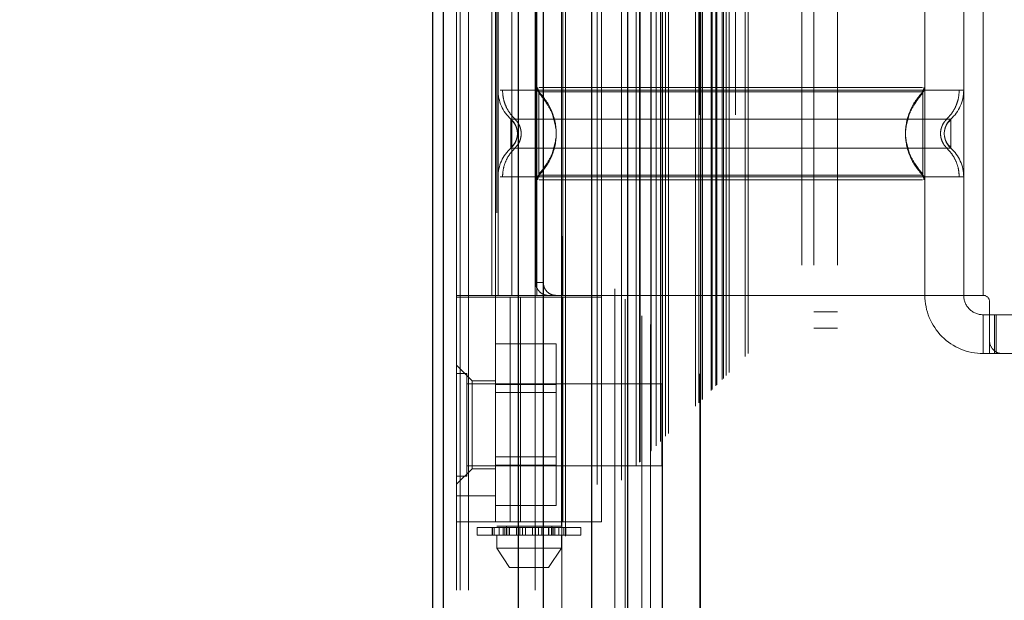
# Model space of a CAD drawing. Header units: inches. Extents: x 0.2 to 10.8, y 0.2 to 8.2.
# Tile 63 of 156: x 2.7761 to 2.926, y 3.2542 to 3.3425. Entities that reach past the tile are written whole.
import ezdxf

# ---------------------------------------------------------------- set-up
doc = ezdxf.new("R2010")
doc.units = ezdxf.units.IN
doc.header["$MEASUREMENT"] = 0
doc.linetypes.add('HIDDEN', pattern=[0.07500000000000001, 0.05, -0.025])
doc.layers.add('DIMENSIONS', color=140, linetype='Continuous')
doc.styles.add('SLDTEXTSTYLE0', font='TXT', dxfattribs={"width": 0.7})
doc.dimstyles.new('SLDDIMSTYLE0', dxfattribs={"dimtxt": 0.0849609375, "dimasz": 0.13, "dimexe": 0, "dimexo": 0.0625, "dimgap": 0.021240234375, "dimtad": 0, "dimtih": 1, "dimtoh": 1, "dimlfac": 20, "dimrnd": 1e-09, "dimzin": 12, "dimdsep": 46, "dimtxsty": 'SLDTEXTSTYLE0', "dimsah": 1, "dimcen": 0.09, "dimadec": 0, "dimazin": 3, "dimtfac": 1, "dimtofl": 0, "dimtmove": 0, "dimatfit": 3, "dimfxl": 0, "dimfrac": 2, "dimtolj": 1, "dimtzin": 12, "dimarcsym": 0})

# ---------------------------------------------------------------- blocks, each defined once
blk = doc.blocks.new('_D')
at = {"layer": 'DIMENSIONS'}
for p, q in [((2.961656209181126, 4.983580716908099), (2.428832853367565, 4.983580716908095)), ((2.553832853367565, 4.983580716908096), (2.553832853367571, 4.325865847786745)), ((2.392258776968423, 4.171814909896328), (2.3637286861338, 4.171814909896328)), ((2.3637286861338, 4.171814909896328), (2.3637286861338, 4.036784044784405)), ((2.715406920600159, 4.171814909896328), (2.743937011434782, 4.171814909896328)), ((2.743937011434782, 4.171814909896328), (2.743937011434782, 4.036784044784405)), ((2.3637286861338, 4.036784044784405), (2.392258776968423, 4.036784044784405)), ((2.743937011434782, 4.036784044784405), (2.715406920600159, 4.036784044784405)), ((2.55383285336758, 3.189414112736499), (2.553832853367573, 4.017763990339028)), ((2.961656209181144, 3.189414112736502), (2.42883285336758, 3.189414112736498))]:
    blk.add_line(p, q, dxfattribs=at)
for points in [[(2.553832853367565, 4.983580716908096), (2.533832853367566, 4.853580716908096), (2.573832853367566, 4.853580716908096)], [(2.55383285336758, 3.189414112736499), (2.573832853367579, 3.319414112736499), (2.533832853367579, 3.319414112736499)]]:
    blk.add_solid(points, dxfattribs=at)
at = {"layer": 'DIMENSIONS', "char_height": 0.08333333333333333, "attachment_point": 1, "style": 'SLDTEXTSTYLE0'}
for s, insert in [('35.88', (2.392258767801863, 4.298257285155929)), ('911.4', (2.392258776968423, 4.144206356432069))]:
    blk.add_mtext(s, dxfattribs=dict(at, insert=insert))

msp = doc.modelspace()

# ---------------------------------------------------------------- linework, layer by layer
at = {"color": 7, "linetype": 'HIDDEN', "lineweight": 18}
for p, q in [((2.844426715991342, 3.055752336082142), (2.844426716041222, 5.48698420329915)), ((2.842626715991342, 3.055752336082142), (2.842626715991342, 5.123250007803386)), ((2.843153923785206, 3.055752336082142), (2.843153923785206, 5.122541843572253)), ((2.844426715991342, 3.055752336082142), (2.844426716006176, 5.121943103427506)), ((2.854599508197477, 3.055752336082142), (2.854599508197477, 5.117157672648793)), ((2.855872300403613, 3.055752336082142), (2.855872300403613, 5.117002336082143)), ((2.8586455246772, 5.109609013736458), (2.858645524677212, 3.063384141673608)), ((2.859199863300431, 3.063932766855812), (2.859199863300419, 5.109062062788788)), ((2.864001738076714, 3.071830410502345), (2.864001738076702, 5.101164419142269)), ((2.864681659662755, 3.071894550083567), (2.864681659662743, 5.101100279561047)), ((2.86670151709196, 5.101579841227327), (2.86670151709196, 3.071414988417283)), ((2.867722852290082, 3.072455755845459), (2.86772285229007, 5.100539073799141)), ((2.868265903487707, 5.099995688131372), (2.868265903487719, 3.072997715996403)), ((2.869972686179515, 3.074705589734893), (2.869972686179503, 5.098289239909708)), ((2.870461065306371, 3.075193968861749), (2.870461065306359, 5.097800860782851)), ((2.870550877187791, 3.075283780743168), (2.870550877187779, 5.097711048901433)), ((2.870795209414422, 5.097472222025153), (2.870795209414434, 3.07552965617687)), ((2.872152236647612, 5.096129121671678), (2.872152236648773, 3.076865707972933)), ((2.872170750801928, 3.076902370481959), (2.872170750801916, 5.096093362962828)), ((2.872251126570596, 3.076984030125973), (2.872251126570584, 5.096010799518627)), ((2.872967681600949, 3.077702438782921), (2.872967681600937, 5.095291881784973)), ((2.873642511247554, 3.078375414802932), (2.873642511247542, 5.094619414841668)), ((2.873924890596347, 5.094362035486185), (2.873924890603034, 3.078632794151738)), ((2.874423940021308, 3.079156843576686), (2.874423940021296, 5.093837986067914)), ((2.874862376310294, 3.079595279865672), (2.874862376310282, 5.093399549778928)), ((2.87899271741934, 3.083725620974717), (2.878992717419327, 5.089269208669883)), ((2.87949271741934, 3.084225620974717), (2.879492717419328, 5.088769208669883)), ((2.879742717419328, 5.088519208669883), (2.87974271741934, 3.084475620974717)), ((2.87974271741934, 3.084475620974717), (2.879742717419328, 5.088519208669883)), ((2.879992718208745, 3.084725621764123), (2.879992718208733, 5.088269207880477)), ((2.880021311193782, 3.084743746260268), (2.88002131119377, 5.088243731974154)), ((2.88136771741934, 3.086100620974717), (2.881367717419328, 5.086894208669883)), ((2.88136771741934, 3.086100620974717), (2.881367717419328, 5.086894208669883)), ((2.881512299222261, 3.086245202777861), (2.881512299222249, 5.086749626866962)), ((2.882069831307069, 3.086802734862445), (2.882069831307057, 5.086192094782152)), ((2.88224271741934, 3.086975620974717), (2.882242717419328, 5.086019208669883)), ((2.883216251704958, 3.087937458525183), (2.883216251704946, 5.085056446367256)), ((2.883640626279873, 3.088373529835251), (2.883640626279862, 5.084621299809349)), ((2.88410445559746, 3.088837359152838), (2.884104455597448, 5.084157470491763)), ((2.886558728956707, 3.091291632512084), (2.886558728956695, 5.081703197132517)), ((2.886995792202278, 3.091730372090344), (2.886995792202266, 5.081276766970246)), ((2.895176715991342, 3.105202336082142), (2.895176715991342, 5.067752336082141)), ((2.895176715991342, 3.105202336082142), (2.895176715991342, 5.067752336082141)), ((2.896976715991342, 3.105202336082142), (2.896976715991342, 5.067752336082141)), ((2.900576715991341, 3.105202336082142), (2.900576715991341, 5.067752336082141)), ((2.879656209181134, 3.1280224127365), (2.879656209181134, 5.0449724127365)), ((2.883256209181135, 3.1280224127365), (2.883256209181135, 5.0449724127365)), ((2.885056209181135, 3.1280224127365), (2.885056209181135, 5.0449724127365)), ((2.885056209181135, 3.1280224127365), (2.885056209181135, 5.0449724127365)), ((2.848729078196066, 3.413114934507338), (2.848729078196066, 3.265477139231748)), ((2.858571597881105, 3.265477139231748), (2.858571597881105, 3.413114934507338)), ((2.847971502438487, 3.379327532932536), (2.847971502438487, 3.300587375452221)), ((2.848532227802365, 3.379327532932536), (2.848532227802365, 3.300587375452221)), ((2.848925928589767, 3.379327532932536), (2.848925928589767, 3.300587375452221)), ((2.851013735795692, 3.379327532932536), (2.851013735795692, 3.300587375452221)), ((2.854831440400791, 3.379327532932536), (2.854831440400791, 3.300587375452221)), ((2.858768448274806, 3.300587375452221), (2.858768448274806, 3.379327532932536)), ((2.86467396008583, 3.300587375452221), (2.86467396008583, 3.379327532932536)), ((2.913886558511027, 3.379327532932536), (2.913886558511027, 3.300587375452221)), ((2.919792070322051, 3.379327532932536), (2.919792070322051, 3.300587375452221)), ((2.922744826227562, 3.379327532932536), (2.922744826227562, 3.300587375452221)), ((2.922744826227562, 3.379327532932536), (2.922744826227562, 3.300587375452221)), ((2.854655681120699, 3.377359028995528), (2.854655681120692, 3.302555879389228)), ((2.855815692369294, 3.377359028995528), (2.855815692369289, 3.302555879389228)), ((2.855126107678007, 3.331520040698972), (2.855630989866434, 3.330770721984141)), ((2.913591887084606, 3.331520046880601), (2.913086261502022, 3.33076979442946)), ((2.913591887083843, 3.331266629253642), (2.913591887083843, 3.331520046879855)), ((2.85187868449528, 3.325193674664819), (2.851826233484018, 3.325676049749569)), ((2.851826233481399, 3.324711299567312), (2.85187868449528, 3.325193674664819)), ((2.916891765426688, 3.325676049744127), (2.916839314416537, 3.325193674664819)), ((2.916839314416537, 3.325193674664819), (2.916891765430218, 3.324711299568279)), ((2.916893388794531, 3.325683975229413), (2.916840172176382, 3.325193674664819)), ((2.916840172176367, 3.325193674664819), (2.916893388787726, 3.324703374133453)), ((2.855630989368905, 3.319616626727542), (2.8551261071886, 3.318867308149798)), ((2.913086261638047, 3.31961755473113), (2.913591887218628, 3.318867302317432)), ((2.913591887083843, 3.318867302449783), (2.913591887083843, 3.31912072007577)), ((2.848925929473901, 3.318591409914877), (2.848925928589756, 3.300587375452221)), ((2.854831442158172, 3.318164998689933), (2.854831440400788, 3.300587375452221)), ((2.913886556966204, 3.318164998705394), (2.913886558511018, 3.300587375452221)), ((2.919792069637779, 3.318591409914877), (2.919792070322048, 3.300587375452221)), ((2.854655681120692, 3.302555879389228), (2.855815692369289, 3.302555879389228)), ((2.86467396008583, 3.300587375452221), (2.842626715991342, 3.300587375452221)), ((2.842626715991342, 3.300292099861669), (2.86467396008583, 3.300292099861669)), ((2.848532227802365, 3.300587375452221), (2.848532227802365, 3.300292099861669)), ((2.848532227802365, 3.266138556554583), (2.848532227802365, 3.300292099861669)), ((2.850797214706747, 3.266138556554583), (2.850797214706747, 3.300292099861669)), ((2.852325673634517, 3.300292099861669), (2.852325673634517, 3.266138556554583)), ((2.858768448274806, 3.266138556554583), (2.858768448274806, 3.300292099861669)), ((2.913886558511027, 3.300587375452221), (2.86467396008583, 3.300587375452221)), ((2.86467396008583, 3.266138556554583), (2.86467396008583, 3.300292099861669)), ((2.922744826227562, 3.300587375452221), (2.913886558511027, 3.300587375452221)), ((2.923729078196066, 3.299603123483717), (2.923729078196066, 3.293697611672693)), ((2.896976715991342, 3.298077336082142), (2.900576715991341, 3.298077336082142)), ((2.922744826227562, 3.297634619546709), (2.922744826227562, 3.291729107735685)), ((2.922744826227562, 3.297634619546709), (2.923729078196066, 3.297634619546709)), ((2.923729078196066, 3.297634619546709), (2.92471333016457, 3.297634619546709)), ((2.924490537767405, 3.291729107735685), (2.924490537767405, 3.297634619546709)), ((2.92471333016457, 3.291729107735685), (2.92471333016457, 3.297634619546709)), ((2.953059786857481, 3.297634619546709), (2.92471333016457, 3.297634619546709)), ((2.896976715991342, 3.295577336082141), (2.900576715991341, 3.295577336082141)), ((2.923729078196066, 3.291729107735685), (2.923729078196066, 3.293697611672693)), ((2.848532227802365, 3.293199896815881), (2.857782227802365, 3.293199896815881)), ((2.857782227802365, 3.287051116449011), (2.857782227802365, 3.293199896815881)), ((2.923729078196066, 3.291729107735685), (2.922744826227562, 3.291729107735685)), ((2.92471333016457, 3.291729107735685), (2.923729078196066, 3.291729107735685)), ((2.925697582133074, 3.291729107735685), (2.92471333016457, 3.291729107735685)), ((2.925697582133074, 3.291729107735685), (2.952075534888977, 3.291729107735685)), ((2.844988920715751, 3.287595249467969), (2.842626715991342, 3.289957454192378)), ((2.844189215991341, 3.288714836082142), (2.842626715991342, 3.288714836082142)), ((2.844189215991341, 3.273089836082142), (2.844189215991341, 3.288714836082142)), ((2.844988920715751, 3.287595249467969), (2.844988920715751, 3.280902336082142)), ((2.848532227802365, 3.287595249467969), (2.844988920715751, 3.287595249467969)), ((2.873876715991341, 3.287152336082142), (2.844189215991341, 3.287152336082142)), ((2.848532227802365, 3.287051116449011), (2.857782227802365, 3.287051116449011)), ((2.857782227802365, 3.274753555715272), (2.857782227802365, 3.287051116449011)), ((2.873876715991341, 3.274652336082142), (2.873876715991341, 3.287152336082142)), ((2.857782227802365, 3.285799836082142), (2.848532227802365, 3.285799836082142)), ((2.844988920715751, 3.280902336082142), (2.844988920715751, 3.274209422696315)), ((2.848532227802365, 3.276004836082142), (2.857782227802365, 3.276004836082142)), ((2.842626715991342, 3.271847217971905), (2.844988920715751, 3.274209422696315)), ((2.844189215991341, 3.274652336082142), (2.873876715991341, 3.274652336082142)), ((2.844988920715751, 3.274209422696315), (2.848532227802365, 3.274209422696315)), ((2.848532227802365, 3.274753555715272), (2.857782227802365, 3.274753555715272)), ((2.857782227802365, 3.268604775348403), (2.857782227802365, 3.274753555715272)), ((2.842626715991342, 3.273089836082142), (2.844189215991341, 3.273089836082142)), ((2.848532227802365, 3.270075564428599), (2.842626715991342, 3.270075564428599)), ((2.848532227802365, 3.268604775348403), (2.857782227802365, 3.268604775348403)), ((2.86467396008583, 3.266138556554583), (2.842626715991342, 3.266138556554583)), ((2.845776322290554, 3.265280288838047), (2.849104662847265, 3.265280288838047)), ((2.845776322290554, 3.265280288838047), (2.845776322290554, 3.264099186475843)), ((2.848048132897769, 3.265280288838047), (2.848048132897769, 3.264099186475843)), ((2.848069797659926, 3.264099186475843), (2.848069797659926, 3.265280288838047)), ((2.84833993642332, 3.265280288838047), (2.84833993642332, 3.264099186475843)), ((2.858571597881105, 3.265477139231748), (2.848729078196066, 3.265477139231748)), ((2.849104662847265, 3.265280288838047), (2.849104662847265, 3.264099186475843)), ((2.849104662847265, 3.265280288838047), (2.84971628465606, 3.265280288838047)), ((2.84971628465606, 3.264099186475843), (2.84971628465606, 3.265280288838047)), ((2.84971628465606, 3.265280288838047), (2.850664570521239, 3.265280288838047)), ((2.849962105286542, 3.264099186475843), (2.849962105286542, 3.265280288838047)), ((2.850205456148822, 3.265477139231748), (2.850205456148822, 3.264099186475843)), ((2.850205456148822, 3.265280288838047), (2.850205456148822, 3.264099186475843)), ((2.850248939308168, 3.265280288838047), (2.850248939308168, 3.264099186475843)), ((2.850253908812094, 3.264099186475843), (2.850253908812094, 3.265280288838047)), ((2.850625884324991, 3.264099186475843), (2.850625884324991, 3.265280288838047)), ((2.850664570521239, 3.265280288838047), (2.850664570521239, 3.264099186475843)), ((2.850664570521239, 3.265280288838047), (2.850673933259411, 3.265280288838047)), ((2.850664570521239, 3.265280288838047), (2.851718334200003, 3.265280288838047)), ((2.850673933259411, 3.264099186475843), (2.850673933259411, 3.265280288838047)), ((2.851718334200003, 3.265280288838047), (2.851718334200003, 3.264099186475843)), ((2.851718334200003, 3.265280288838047), (2.85222742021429, 3.265280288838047)), ((2.85222742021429, 3.264099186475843), (2.85222742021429, 3.265280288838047)), ((2.85222742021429, 3.265280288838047), (2.852662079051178, 3.265280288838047)), ((2.852662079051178, 3.265280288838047), (2.852662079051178, 3.264099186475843)), ((2.852662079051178, 3.265280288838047), (2.853104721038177, 3.265280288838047)), ((2.853104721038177, 3.264099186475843), (2.853104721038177, 3.265280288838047)), ((2.853104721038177, 3.265280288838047), (2.854195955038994, 3.265280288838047)), ((2.854195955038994, 3.265280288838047), (2.854195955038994, 3.264099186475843)), ((2.854195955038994, 3.265280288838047), (2.854638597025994, 3.265280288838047)), ((2.854638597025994, 3.264099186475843), (2.854638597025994, 3.265280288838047)), ((2.854638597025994, 3.265280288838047), (2.855073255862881, 3.265280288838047)), ((2.855073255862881, 3.265280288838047), (2.855073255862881, 3.264099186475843)), ((2.855073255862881, 3.265280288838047), (2.855582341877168, 3.265280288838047)), ((2.855582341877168, 3.264099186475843), (2.855582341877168, 3.265280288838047)), ((2.855582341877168, 3.265280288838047), (2.856626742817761, 3.265280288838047)), ((2.856626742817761, 3.265280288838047), (2.856636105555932, 3.265280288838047)), ((2.856626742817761, 3.265280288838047), (2.856626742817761, 3.264099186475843)), ((2.856636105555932, 3.264099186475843), (2.856636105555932, 3.265280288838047)), ((2.856636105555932, 3.265280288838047), (2.857584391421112, 3.265280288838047)), ((2.85667479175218, 3.265280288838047), (2.85667479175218, 3.264099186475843)), ((2.857046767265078, 3.265280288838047), (2.857046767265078, 3.264099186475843)), ((2.857051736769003, 3.264099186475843), (2.857051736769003, 3.265280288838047)), ((2.857095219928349, 3.264099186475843), (2.857095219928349, 3.265477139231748)), ((2.857095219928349, 3.264099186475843), (2.857095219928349, 3.265280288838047)), ((2.857338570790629, 3.265280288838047), (2.857338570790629, 3.264099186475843)), ((2.857584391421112, 3.265280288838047), (2.857584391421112, 3.264099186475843)), ((2.857584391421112, 3.265280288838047), (2.858196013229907, 3.265280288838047)), ((2.858196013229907, 3.264099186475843), (2.858196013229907, 3.265280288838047)), ((2.858196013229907, 3.265280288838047), (2.861524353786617, 3.265280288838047)), ((2.858960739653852, 3.264099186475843), (2.858960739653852, 3.265280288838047)), ((2.859230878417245, 3.265280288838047), (2.859230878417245, 3.264099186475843)), ((2.859252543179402, 3.264099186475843), (2.859252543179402, 3.265280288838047)), ((2.861524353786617, 3.264099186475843), (2.861524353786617, 3.265280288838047)), ((2.849104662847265, 3.264099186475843), (2.845776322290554, 3.264099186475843)), ((2.848729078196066, 3.264099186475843), (2.848729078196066, 3.262130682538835)), ((2.84971628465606, 3.264099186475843), (2.849104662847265, 3.264099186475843)), ((2.850292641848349, 3.264099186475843), (2.84971628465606, 3.264099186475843)), ((2.850248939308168, 3.264099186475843), (2.857008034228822, 3.264099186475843)), ((2.857584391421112, 3.264099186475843), (2.857008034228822, 3.264099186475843)), ((2.858196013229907, 3.264099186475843), (2.857584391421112, 3.264099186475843)), ((2.861524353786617, 3.264099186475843), (2.858196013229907, 3.264099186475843)), ((2.858571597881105, 3.262130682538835), (2.858571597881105, 3.264099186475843)), ((2.848729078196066, 3.262130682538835), (2.858571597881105, 3.262130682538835)), ((2.848729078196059, 3.262130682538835), (2.850697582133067, 3.259177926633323)), ((2.856603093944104, 3.259177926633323), (2.858571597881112, 3.262130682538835)), ((2.850697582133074, 3.259177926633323), (2.856603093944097, 3.259177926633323))]:
    msp.add_line(p, q, dxfattribs=at)
at = {"color": 7, "linetype": 'Continuous', "lineweight": 25}
for p, q in [((2.839026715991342, 3.055752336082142), (2.839026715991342, 5.123250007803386)), ((2.840608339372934, 3.055752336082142), (2.840608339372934, 5.122541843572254)), ((2.852053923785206, 3.055752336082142), (2.852053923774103, 5.117157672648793)), ((2.855872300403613, 3.055752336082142), (2.855872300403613, 5.117002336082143)), ((2.863156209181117, 5.10157984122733), (2.863156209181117, 3.071414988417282)), ((2.868606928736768, 5.096129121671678), (2.868606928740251, 3.076865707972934)), ((2.873924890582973, 5.094362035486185), (2.873924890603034, 3.078632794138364))]:
    msp.add_line(p, q, dxfattribs=at)
at = {"color": 7, "linetype": 'HIDDEN', "lineweight": 18, "flags": 128}
msp.add_lwpolyline([(2.879620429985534, 5.088632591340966), (2.879621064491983, 4.065249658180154), (2.879620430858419, 3.084363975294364)], dxfattribs=at)
at = {"color": 7, "linetype": 'HIDDEN', "lineweight": 18}
for centre, radius, start, end in [((2.854831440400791, 3.331795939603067), 0.005905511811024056, 180.0000000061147, 228.2366022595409), ((2.855815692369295, 3.332222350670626), 0.0009842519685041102, 180.0000000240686, 225.5237275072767), ((2.912902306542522, 3.332222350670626), 0.000984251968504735, 314.476272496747, 359.9999999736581), ((2.913886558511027, 3.331795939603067), 0.005905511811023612, 311.7633977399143, 0), ((2.854831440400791, 3.318591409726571), 0.005905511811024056, 131.7633977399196, 180), ((2.913886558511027, 3.318591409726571), 0.005905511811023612, 0, 48.23660226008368), ((2.855815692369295, 3.318164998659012), 0.000984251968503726, 134.4762724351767, 180), ((2.912902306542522, 3.318164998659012), 0.0009842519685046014, 2.750604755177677e-08, 45.52372749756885), ((2.922744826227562, 3.300587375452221), 0.00885826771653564, 180, 270.0000000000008), ((2.922744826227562, 3.300587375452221), 0.002952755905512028, 180, 270.0000000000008), ((2.922744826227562, 3.299603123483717), 0.0009842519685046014, 0, 90), ((2.925697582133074, 3.293697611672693), 0.001968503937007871, 180, 270.0000000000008)]:
    msp.add_arc(centre, radius, start, end, dxfattribs=at)
for points, knots in [([(2.883023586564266, 3.087761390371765), (2.88302230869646, 3.090287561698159), (2.883018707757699, 3.097406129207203), (2.883018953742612, 3.109493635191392), (2.883019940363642, 3.123961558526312), (2.883020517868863, 3.138619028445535), (2.883019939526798, 3.16152644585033), (2.883020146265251, 3.192763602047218), (2.883020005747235, 3.266499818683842), (2.883020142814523, 3.41144575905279), (2.883020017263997, 3.693920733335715), (2.883020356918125, 4.124913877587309), (2.883019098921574, 4.569375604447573), (2.883021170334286, 4.872223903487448), (2.883019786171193, 4.988351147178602), (2.883020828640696, 5.015915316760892), (2.883019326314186, 5.038608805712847), (2.883018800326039, 5.056039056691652), (2.883021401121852, 5.067376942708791), (2.883026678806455, 5.076966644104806), (2.8830334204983, 5.08274145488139), (2.883036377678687, 5.085274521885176)], [0, 0, 0, 0, 0.003793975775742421, 0.01069114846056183, 0.01815382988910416, 0.02552287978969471, 0.03270472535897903, 0.05255773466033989, 0.07243694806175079, 0.1434467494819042, 0.2702473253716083, 0.4966769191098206, 0.7907413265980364, 0.9377699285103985, 0.9515149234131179, 0.9651490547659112, 0.9791676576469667, 0.9855975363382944, 0.991326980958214, 0.9961956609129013, 1, 1, 1, 1]), ([(2.919792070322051, 3.331795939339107), (2.919660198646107, 3.331795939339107), (2.919396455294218, 3.331795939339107), (2.917289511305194, 3.331795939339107), (2.914014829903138, 3.331795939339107), (2.909574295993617, 3.331795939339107), (2.904171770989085, 3.331795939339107), (2.89800597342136, 3.331795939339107), (2.891316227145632, 3.331795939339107), (2.884359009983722, 3.331795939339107), (2.877401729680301, 3.331795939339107), (2.870712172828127, 3.331795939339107), (2.86454568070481, 3.331795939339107), (2.859145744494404, 3.331795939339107), (2.85469554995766, 3.331795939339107), (2.851456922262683, 3.331795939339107), (2.849593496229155, 3.331795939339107), (2.849350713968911, 3.331795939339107), (2.849270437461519, 3.331795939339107)], [0, 0, 0, 0, 0.06454114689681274, 0.1290822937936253, 0.1936234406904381, 0.2581645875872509, 0.3227057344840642, 0.3872468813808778, 0.4517880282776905, 0.5163291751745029, 0.5808703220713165, 0.6454114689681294, 0.7099526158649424, 0.7744937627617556, 0.8390349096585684, 0.903576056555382, 0.9681172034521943, 1, 1, 1, 1]), ([(2.849610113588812, 3.331795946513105), (2.849634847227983, 3.331383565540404), (2.849684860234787, 3.330549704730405), (2.850086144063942, 3.329352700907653), (2.850699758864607, 3.328253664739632), (2.8512790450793, 3.327663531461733), (2.851565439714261, 3.327371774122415)], [0, 0, 0, 0, 0.2473384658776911, 0.500134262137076, 0.7528702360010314, 1, 1, 1, 1]), ([(2.854974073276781, 3.33222691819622), (2.854977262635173, 3.332161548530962), (2.854983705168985, 3.33202950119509), (2.855045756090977, 3.331839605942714), (2.855137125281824, 3.331662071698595), (2.855226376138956, 3.331564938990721), (2.855270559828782, 3.331516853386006)], [0, 0, 0, 0, 0.2475219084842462, 0.4999965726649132, 0.7524730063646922, 1, 1, 1, 1]), ([(2.855126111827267, 3.331520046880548), (2.855126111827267, 3.331536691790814), (2.855126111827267, 3.33048696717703), (2.855126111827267, 3.327677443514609), (2.855126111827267, 3.325193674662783), (2.855126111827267, 3.322709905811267), (2.855126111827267, 3.319900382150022), (2.855126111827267, 3.318850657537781), (2.855126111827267, 3.31886730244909)], [6.283185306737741, 6.283185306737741, 6.283185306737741, 6.283185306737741, 7.068583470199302, 7.461282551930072, 7.853981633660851, 8.24668071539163, 8.63937979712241, 9.42477796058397, 9.42477796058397, 9.42477796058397, 9.42477796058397]), ([(2.857738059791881, 3.32607929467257), (2.857600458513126, 3.326802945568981), (2.857368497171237, 3.328022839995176), (2.856542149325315, 3.329486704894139), (2.85581446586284, 3.330578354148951), (2.855366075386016, 3.331111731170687), (2.855126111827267, 3.331397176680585)], [0, 0, 0, 0, 0.3903267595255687, 0.6579932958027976, 0.8169694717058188, 1, 1, 1, 1]), ([(2.913542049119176, 3.332222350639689), (2.913485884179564, 3.332222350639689), (2.913286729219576, 3.332222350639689), (2.911770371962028, 3.33222235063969), (2.909080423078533, 3.33222235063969), (2.905369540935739, 3.332222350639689), (2.900870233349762, 3.332222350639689), (2.895731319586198, 3.332222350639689), (2.890156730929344, 3.332222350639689), (2.884358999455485, 3.33222235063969), (2.878561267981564, 3.332222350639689), (2.872986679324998, 3.33222235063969), (2.867847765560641, 3.33222235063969), (2.863348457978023, 3.332222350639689), (2.859637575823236, 3.332222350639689), (2.856947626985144, 3.33222235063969), (2.855431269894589, 3.332222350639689), (2.855232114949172, 3.332222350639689), (2.855175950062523, 3.332222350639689)], [0, 0, 0, 0, 0.02656569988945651, 0.09419917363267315, 0.16183264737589, 0.2294661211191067, 0.2970995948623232, 0.3647330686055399, 0.4323665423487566, 0.5000000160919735, 0.56763348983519, 0.6352669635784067, 0.7029004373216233, 0.7705339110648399, 0.8381673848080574, 0.9058008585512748, 0.9734343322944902, 1, 1, 1, 1]), ([(2.913400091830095, 3.331520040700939), (2.913381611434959, 3.331520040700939), (2.913282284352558, 3.331520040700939), (2.912456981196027, 3.331520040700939), (2.910702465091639, 3.331520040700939), (2.907782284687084, 3.331520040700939), (2.903605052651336, 3.331520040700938), (2.898125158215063, 3.331520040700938), (2.891557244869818, 3.331520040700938), (2.884358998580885, 3.331520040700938), (2.877160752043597, 3.331520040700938), (2.870592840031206, 3.331520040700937), (2.865112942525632, 3.331520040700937), (2.860935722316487, 3.331520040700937), (2.858015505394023, 3.331520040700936), (2.856261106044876, 3.331520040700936), (2.855436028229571, 3.331520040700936), (2.855336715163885, 3.331520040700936), (2.855318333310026, 3.331520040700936)], [0, 0, 0, 0, 0.01170879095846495, 0.06293155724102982, 0.1206490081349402, 0.1851790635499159, 0.2564308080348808, 0.3337141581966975, 0.4156154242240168, 0.5000373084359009, 0.5844591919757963, 0.6663604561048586, 0.7436438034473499, 0.814895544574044, 0.8794255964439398, 0.9371430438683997, 0.9883658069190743, 1, 1, 1, 1]), ([(2.913591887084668, 3.3313971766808), (2.913351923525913, 3.331111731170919), (2.912903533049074, 3.330578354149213), (2.912175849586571, 3.329486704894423), (2.911349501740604, 3.328022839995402), (2.911117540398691, 3.32680294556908), (2.91097993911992, 3.326079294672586)], [0, 0, 0, 0, 0.1830305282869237, 0.3420067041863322, 0.6096732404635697, 0.9999999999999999, 0.9999999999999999, 0.9999999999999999, 0.9999999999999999]), ([(2.913447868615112, 3.331516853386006), (2.913492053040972, 3.331564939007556), (2.913581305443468, 3.331662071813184), (2.913672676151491, 3.331839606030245), (2.913734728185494, 3.332029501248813), (2.913741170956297, 3.33216154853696), (2.913744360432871, 3.33222691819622)], [0, 0, 0, 0, 0.247526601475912, 0.5000029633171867, 0.7524777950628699, 1, 1, 1, 1]), ([(2.913591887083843, 3.31912072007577), (2.913591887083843, 3.319176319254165), (2.913591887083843, 3.319349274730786), (2.913591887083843, 3.320636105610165), (2.913591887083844, 3.322701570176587), (2.913591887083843, 3.325193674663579), (2.913591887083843, 3.327685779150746), (2.913591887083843, 3.329751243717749), (2.913591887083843, 3.331038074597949), (2.913591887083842, 3.33121103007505), (2.913591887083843, 3.331266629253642)], [0, 0, 0, 0, 0.06819172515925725, 0.2121278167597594, 0.3560639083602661, 0.4999999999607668, 0.6439360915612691, 0.7878721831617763, 0.9318082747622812, 1, 1, 1, 1]), ([(2.917152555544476, 3.327371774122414), (2.917438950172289, 3.327663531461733), (2.918018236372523, 3.328253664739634), (2.918631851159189, 3.329352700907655), (2.919033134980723, 3.330549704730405), (2.919083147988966, 3.331383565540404), (2.919107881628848, 3.331795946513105)], [0, 0, 0, 0, 0.2471297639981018, 0.499865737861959, 0.7526615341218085, 1, 1, 1, 1]), ([(2.857152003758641, 3.328274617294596), (2.857466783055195, 3.327247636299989), (2.858096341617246, 3.325193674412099), (2.857466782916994, 3.323139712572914), (2.857152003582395, 3.322112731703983)], [0, 0, 0, 0, 0.5000000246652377, 0.9999999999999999, 0.9999999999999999, 0.9999999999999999, 0.9999999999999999]), ([(2.9115655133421, 3.328273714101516), (2.9112509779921, 3.327247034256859), (2.910621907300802, 3.325193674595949), (2.911250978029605, 3.323140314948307), (2.911565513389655, 3.322113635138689)], [0, 0, 0, 0, 0.500000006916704, 1, 1, 1, 1]), ([(2.917820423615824, 3.327390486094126), (2.917826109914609, 3.327390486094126), (2.915858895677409, 3.327390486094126), (2.908252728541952, 3.327390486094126), (2.897655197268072, 3.327390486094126), (2.884358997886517, 3.327390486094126), (2.871062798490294, 3.327390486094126), (2.860465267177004, 3.327390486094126), (2.852859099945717, 3.327390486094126), (2.850891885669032, 3.327390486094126), (2.850897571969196, 3.327390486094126)], [4.712414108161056, 4.712414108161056, 4.712414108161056, 4.712414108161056, 5.15721612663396, 5.48839215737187, 5.88580339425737, 6.28321463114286, 6.68062586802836, 7.07803710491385, 7.40921313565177, 7.854015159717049, 7.854015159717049, 7.854015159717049, 7.854015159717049]), ([(2.850898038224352, 3.327391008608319), (2.850898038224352, 3.327391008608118), (2.850898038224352, 3.327333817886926), (2.850898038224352, 3.32711367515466), (2.850898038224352, 3.326950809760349), (2.850898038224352, 3.326544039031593), (2.850898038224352, 3.326300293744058), (2.850898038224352, 3.325768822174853), (2.850898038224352, 3.32548130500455), (2.850898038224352, 3.324906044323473), (2.850898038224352, 3.324618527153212), (2.850898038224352, 3.324087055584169), (2.850898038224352, 3.323843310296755), (2.850898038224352, 3.323436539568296), (2.850898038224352, 3.323273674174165), (2.850898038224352, 3.323053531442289), (2.850898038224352, 3.322996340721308), (2.850898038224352, 3.322996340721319)], [0, 0, 0, 0, 0.125, 0.125, 0.25, 0.25, 0.375, 0.375, 0.5, 0.5, 0.625, 0.625, 0.75, 0.75, 0.875, 0.875, 1, 1, 1, 1]), ([(2.851685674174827, 3.326192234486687), (2.851664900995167, 3.326260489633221), (2.851584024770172, 3.326526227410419), (2.851328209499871, 3.326947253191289), (2.851041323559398, 3.327243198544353), (2.850898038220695, 3.327391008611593)], [0, 0, 0, 0, 0.1474872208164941, 0.5742120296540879, 1, 1, 1, 1]), ([(2.851861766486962, 3.325502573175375), (2.85183235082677, 3.325681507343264), (2.851773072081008, 3.326042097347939), (2.851562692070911, 3.326525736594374), (2.851277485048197, 3.326941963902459), (2.851025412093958, 3.32712637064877), (2.85089803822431, 3.327219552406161)], [0, 0, 0, 0, 0.2435770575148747, 0.4908590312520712, 0.7427282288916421, 1, 1, 1, 1]), ([(2.851467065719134, 3.327410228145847), (2.851612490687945, 3.327262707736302), (2.851903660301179, 3.32696734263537), (2.852209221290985, 3.326416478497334), (2.852406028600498, 3.32582032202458), (2.852474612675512, 3.32519367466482), (2.852406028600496, 3.32456702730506), (2.852209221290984, 3.323970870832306), (2.851903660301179, 3.32342000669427), (2.851612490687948, 3.323124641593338), (2.851467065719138, 3.322977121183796)], [0, 0, 0, 0, 0.124832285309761, 0.2499389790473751, 0.375105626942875, 0.5000000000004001, 0.6248943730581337, 0.7500610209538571, 0.8751677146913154, 1, 1, 1, 1]), ([(2.917250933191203, 3.322977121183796), (2.9171055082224, 3.323124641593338), (2.916814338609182, 3.32342000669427), (2.916508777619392, 3.323970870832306), (2.916311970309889, 3.32456702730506), (2.916243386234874, 3.32519367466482), (2.916311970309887, 3.32582032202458), (2.91650877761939, 3.326416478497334), (2.916814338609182, 3.32696734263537), (2.917105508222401, 3.327262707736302), (2.917250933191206, 3.327410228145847)], [0, 0, 0, 0, 0.1248322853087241, 0.2499389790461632, 0.3751056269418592, 0.4999999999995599, 0.6248943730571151, 0.7500610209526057, 0.8751677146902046, 1, 1, 1, 1]), ([(2.917819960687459, 3.327219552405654), (2.917692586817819, 3.327126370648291), (2.917440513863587, 3.326941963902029), (2.917155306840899, 3.326525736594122), (2.916944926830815, 3.326042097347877), (2.916885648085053, 3.32568150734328), (2.91685623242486, 3.325502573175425)], [0, 0, 0, 0, 0.2572717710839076, 0.5091409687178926, 0.7564229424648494, 1, 1, 1, 1]), ([(2.91781996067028, 3.327391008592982), (2.917676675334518, 3.32724319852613), (2.917389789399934, 3.326947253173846), (2.917133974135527, 3.326526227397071), (2.91705309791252, 3.326260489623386), (2.917032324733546, 3.326192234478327)], [0, 0, 0, 0, 0.4257879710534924, 0.8525127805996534, 1, 1, 1, 1]), ([(2.917820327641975, 3.327390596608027), (2.917672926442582, 3.32724477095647), (2.917409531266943, 3.32698419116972), (2.917240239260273, 3.326655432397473), (2.917165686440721, 3.32651065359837)], [0, 0, 0, 0, 0.5596199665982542, 1, 1, 1, 1]), ([(2.917819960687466, 3.322996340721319), (2.917819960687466, 3.322996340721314), (2.917819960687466, 3.323053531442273), (2.917819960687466, 3.32327367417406), (2.917819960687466, 3.323436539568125), (2.917819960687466, 3.323843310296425), (2.917819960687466, 3.324087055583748), (2.917819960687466, 3.324618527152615), (2.917819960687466, 3.324906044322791), (2.917819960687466, 3.325481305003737), (2.917819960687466, 3.325768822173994), (2.917819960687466, 3.326300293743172), (2.917819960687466, 3.326544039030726), (2.917819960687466, 3.326950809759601), (2.917819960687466, 3.327113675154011), (2.917819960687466, 3.327333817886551), (2.917819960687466, 3.327391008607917), (2.917819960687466, 3.327391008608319)], [0, 0, 0, 0, 0.125, 0.125, 0.25, 0.25, 0.375, 0.375, 0.5, 0.5, 0.625, 0.625, 0.75, 0.75, 0.875, 0.875, 1, 1, 1, 1]), ([(2.85089803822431, 3.32316779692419), (2.851025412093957, 3.323260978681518), (2.851277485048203, 3.32344538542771), (2.851562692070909, 3.323861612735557), (2.851773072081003, 3.324345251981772), (2.851832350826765, 3.324705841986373), (2.851861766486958, 3.324884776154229)], [0, 0, 0, 0, 0.2572717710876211, 0.5091409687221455, 0.7564229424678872, 1, 1, 1, 1]), ([(2.916856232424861, 3.324884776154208), (2.916885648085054, 3.324705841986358), (2.916944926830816, 3.324345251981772), (2.917155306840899, 3.323861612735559), (2.917440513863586, 3.323445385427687), (2.917692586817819, 3.323260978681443), (2.917819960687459, 3.323167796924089)], [0, 0, 0, 0, 0.2435770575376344, 0.4908590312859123, 0.742728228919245, 1, 1, 1, 1]), ([(2.850898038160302, 3.322996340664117), (2.851041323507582, 3.323144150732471), (2.851328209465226, 3.323440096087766), (2.851584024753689, 3.323861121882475), (2.851664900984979, 3.324126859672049), (2.851685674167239, 3.324195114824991)], [0, 0, 0, 0, 0.4257879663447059, 0.8525127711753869, 1, 1, 1, 1]), ([(2.855126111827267, 3.318990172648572), (2.855366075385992, 3.319275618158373), (2.855814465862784, 3.319808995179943), (2.856542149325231, 3.320900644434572), (2.857368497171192, 3.322364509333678), (2.857600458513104, 3.323584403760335), (2.85773805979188, 3.324308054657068)], [0, 0, 0, 0, 0.1830305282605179, 0.3420067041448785, 0.6096732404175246, 1, 1, 1, 1]), ([(2.910979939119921, 3.324308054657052), (2.911117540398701, 3.323584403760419), (2.911349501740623, 3.322364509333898), (2.912175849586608, 3.320900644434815), (2.912903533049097, 3.319808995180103), (2.913351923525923, 3.319275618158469), (2.913591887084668, 3.318990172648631)], [0, 0, 0, 0, 0.390326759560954, 0.6579932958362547, 0.8169694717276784, 1, 1, 1, 1]), ([(2.917032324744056, 3.324195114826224), (2.917053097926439, 3.324126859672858), (2.917133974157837, 3.323861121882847), (2.917389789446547, 3.323440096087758), (2.91767667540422, 3.323144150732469), (2.917819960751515, 3.322996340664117)], [0, 0, 0, 0, 0.1474872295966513, 0.574212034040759, 1, 1, 1, 1]), ([(2.91716568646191, 3.323876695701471), (2.917240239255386, 3.323731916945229), (2.917409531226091, 3.323403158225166), (2.917672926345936, 3.323142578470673), (2.917820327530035, 3.322996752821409)], [0, 0, 0, 0, 0.4403799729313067, 1, 1, 1, 1]), ([(2.851565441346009, 3.323015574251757), (2.851279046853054, 3.322723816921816), (2.850699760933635, 3.322133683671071), (2.850086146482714, 3.321034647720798), (2.849684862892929, 3.319837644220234), (2.849634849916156, 3.319003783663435), (2.849610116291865, 3.318591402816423)], [0, 0, 0, 0, 0.2471297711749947, 0.4998657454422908, 0.7526615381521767, 1, 1, 1, 1]), ([(2.850897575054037, 3.3229968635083), (2.850891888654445, 3.3229968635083), (2.852859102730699, 3.3229968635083), (2.860465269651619, 3.3229968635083), (2.871062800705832, 3.3229968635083), (2.884358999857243, 3.3229968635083), (2.897655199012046, 3.3229968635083), (2.908252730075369, 3.3229968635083), (2.915858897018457, 3.3229968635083), (2.917826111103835, 3.3229968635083), (2.917820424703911, 3.3229968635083)], [4.712364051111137, 4.712364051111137, 4.712364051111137, 4.712364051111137, 5.157166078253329, 5.4883421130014, 5.88575335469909, 6.28316459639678, 6.680575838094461, 7.07798707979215, 7.409163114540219, 7.853965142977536, 7.853965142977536, 7.853965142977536, 7.853965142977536]), ([(2.919107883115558, 3.318591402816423), (2.919083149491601, 3.319003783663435), (2.919033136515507, 3.319837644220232), (2.918631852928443, 3.321034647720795), (2.918018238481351, 3.322133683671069), (2.917438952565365, 3.322723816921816), (2.91715255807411, 3.323015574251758)], [0, 0, 0, 0, 0.2473384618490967, 0.5001342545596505, 0.7528702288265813, 1, 1, 1, 1]), ([(2.855270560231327, 3.318870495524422), (2.855226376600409, 3.318822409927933), (2.855137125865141, 3.318725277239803), (2.855045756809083, 3.318547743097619), (2.854983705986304, 3.318357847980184), (2.854977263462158, 3.318225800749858), (2.854974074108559, 3.318160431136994)], [0, 0, 0, 0, 0.2475270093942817, 0.5000034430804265, 0.7524780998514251, 0.9999999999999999, 0.9999999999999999, 0.9999999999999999, 0.9999999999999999]), ([(2.855318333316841, 3.318867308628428), (2.855336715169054, 3.318867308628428), (2.855436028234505, 3.318867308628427), (2.856261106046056, 3.318867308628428), (2.858015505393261, 3.318867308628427), (2.86093572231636, 3.318867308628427), (2.865112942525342, 3.318867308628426), (2.870592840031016, 3.318867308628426), (2.877160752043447, 3.318867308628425), (2.88435899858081, 3.318867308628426), (2.891557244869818, 3.318867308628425), (2.898125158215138, 3.318867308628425), (2.903605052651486, 3.318867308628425), (2.907782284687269, 3.318867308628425), (2.910702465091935, 3.318867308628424), (2.912456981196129, 3.318867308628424), (2.913282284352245, 3.318867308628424), (2.913381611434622, 3.318867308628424), (2.913400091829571, 3.318867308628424)], [0, 0, 0, 0, 0.01163419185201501, 0.06285695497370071, 0.1205744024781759, 0.1851044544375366, 0.2563561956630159, 0.3336395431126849, 0.4155408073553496, 0.4999626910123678, 0.5843845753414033, 0.6662858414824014, 0.7435691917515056, 0.814820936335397, 0.8793509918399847, 0.9370684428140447, 0.9882912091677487, 1, 1, 1, 1]), ([(2.913744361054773, 3.318160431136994), (2.913741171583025, 3.31822580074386), (2.913734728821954, 3.318357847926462), (2.913672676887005, 3.318547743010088), (2.913581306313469, 3.318725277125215), (2.9134920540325, 3.318822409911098), (2.913447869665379, 3.318870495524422)], [0, 0, 0, 0, 0.2475221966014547, 0.4999970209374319, 0.7524733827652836, 1, 1, 1, 1]), ([(2.849270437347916, 3.318591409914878), (2.849350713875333, 3.318591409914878), (2.849593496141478, 3.318591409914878), (2.85145692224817, 3.318591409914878), (2.854695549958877, 3.318591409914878), (2.859145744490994, 3.318591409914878), (2.864545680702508, 3.318591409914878), (2.870712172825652, 3.318591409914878), (2.877401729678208, 3.318591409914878), (2.884359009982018, 3.318591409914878), (2.891316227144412, 3.318591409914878), (2.89800597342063, 3.318591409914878), (2.904171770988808, 3.318591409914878), (2.909574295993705, 3.318591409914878), (2.914014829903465, 3.318591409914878), (2.917289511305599, 3.318591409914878), (2.919396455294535, 3.318591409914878), (2.919660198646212, 3.318591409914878), (2.919792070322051, 3.318591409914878)], [0, 0, 0, 0, 0.03188280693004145, 0.09642395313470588, 0.1609650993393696, 0.2255062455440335, 0.2900473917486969, 0.354588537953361, 0.4191296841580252, 0.4836708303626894, 0.5482119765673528, 0.6127531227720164, 0.677294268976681, 0.7418354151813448, 0.8063765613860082, 0.8709177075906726, 0.9354588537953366, 1, 1, 1, 1]), ([(2.855175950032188, 3.318164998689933), (2.855232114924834, 3.318164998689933), (2.855431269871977, 3.318164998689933), (2.856947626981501, 3.318164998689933), (2.859637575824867, 3.318164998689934), (2.863348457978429, 3.318164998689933), (2.86784776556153, 3.318164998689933), (2.872986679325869, 3.318164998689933), (2.878561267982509, 3.318164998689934), (2.884358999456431, 3.318164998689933), (2.890156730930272, 3.318164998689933), (2.89573131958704, 3.318164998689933), (2.900870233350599, 3.318164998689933), (2.905369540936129, 3.318164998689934), (2.909080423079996, 3.318164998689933), (2.911770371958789, 3.318164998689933), (2.913286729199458, 3.318164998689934), (2.913485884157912, 3.318164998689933), (2.913542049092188, 3.318164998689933)], [0, 0, 0, 0, 0.02656567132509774, 0.09419914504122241, 0.1618326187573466, 0.2294660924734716, 0.2970995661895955, 0.3647330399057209, 0.4323665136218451, 0.4999999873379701, 0.5676334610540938, 0.6352669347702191, 0.702900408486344, 0.7705338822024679, 0.8381673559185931, 0.9058008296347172, 0.9734343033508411, 1, 1, 1, 1]), ([(2.8546556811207, 3.302555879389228), (2.8546556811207, 3.302291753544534), (2.854707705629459, 3.302032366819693), (2.854905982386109, 3.301549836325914), (2.855052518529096, 3.301329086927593), (2.855408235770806, 3.300966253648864), (2.855620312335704, 3.300822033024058), (2.856059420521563, 3.300633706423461), (2.856289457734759, 3.300587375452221), (2.856508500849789, 3.300587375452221)], [0, 0, 0, 0, 0.25, 0.25, 0.5, 0.5, 0.75, 0.75, 1, 1, 1, 1]), ([(2.857711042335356, 3.300587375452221), (2.85746862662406, 3.300587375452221), (2.857226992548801, 3.300637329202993), (2.856770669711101, 3.300832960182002), (2.856558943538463, 3.300978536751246), (2.856204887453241, 3.301341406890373), (2.856060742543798, 3.301561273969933), (2.855867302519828, 3.302035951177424), (2.855815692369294, 3.302295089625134), (2.855815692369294, 3.302555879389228)], [0, 0, 0, 0, 0.25, 0.25, 0.5, 0.5, 0.75, 0.75, 1, 1, 1, 1])]:
    msp.add_open_spline(points, degree=3, knots=knots, dxfattribs=at)
for points in [[(2.857781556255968, 3.325193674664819), (2.857783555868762, 3.326369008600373), (2.857310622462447, 3.328714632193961), (2.85596345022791, 3.330697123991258), (2.855126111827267, 3.331520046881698)], [(2.913591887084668, 3.331520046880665), (2.912754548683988, 3.330697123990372), (2.911407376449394, 3.328714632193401), (2.910934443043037, 3.326369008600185), (2.91093644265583, 3.325193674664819)], [(2.855126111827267, 3.31886730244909), (2.85596345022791, 3.319690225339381), (2.857310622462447, 3.321672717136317), (2.857783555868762, 3.324018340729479), (2.857781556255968, 3.325193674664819)], [(2.91093644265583, 3.325193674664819), (2.910934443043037, 3.324018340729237), (2.911407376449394, 3.32167271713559), (2.912754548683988, 3.319690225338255), (2.913591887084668, 3.318867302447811)]]:
    msp.add_open_spline(points, degree=3, dxfattribs=at)

# ---------------------------------------------------------------- dimensions: what is measured, and where the dimension line sits
at = {"layer": 'DIMENSIONS'}
dim = msp.add_linear_dim(base=(2.553832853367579, 3.189414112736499), p1=(3.011656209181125, 4.983580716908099), p2=(3.011656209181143, 3.189414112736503), angle=90.0000000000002, dimstyle='SLDDIMSTYLE0', dxfattribs=at)
dim.commit()
dim.dimension.update_dxf_attribs({"geometry": '_D', "text_midpoint": (2.553832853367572, 4.171814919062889), "dimtype": 160})

doc.saveas('drawing.dxf')
